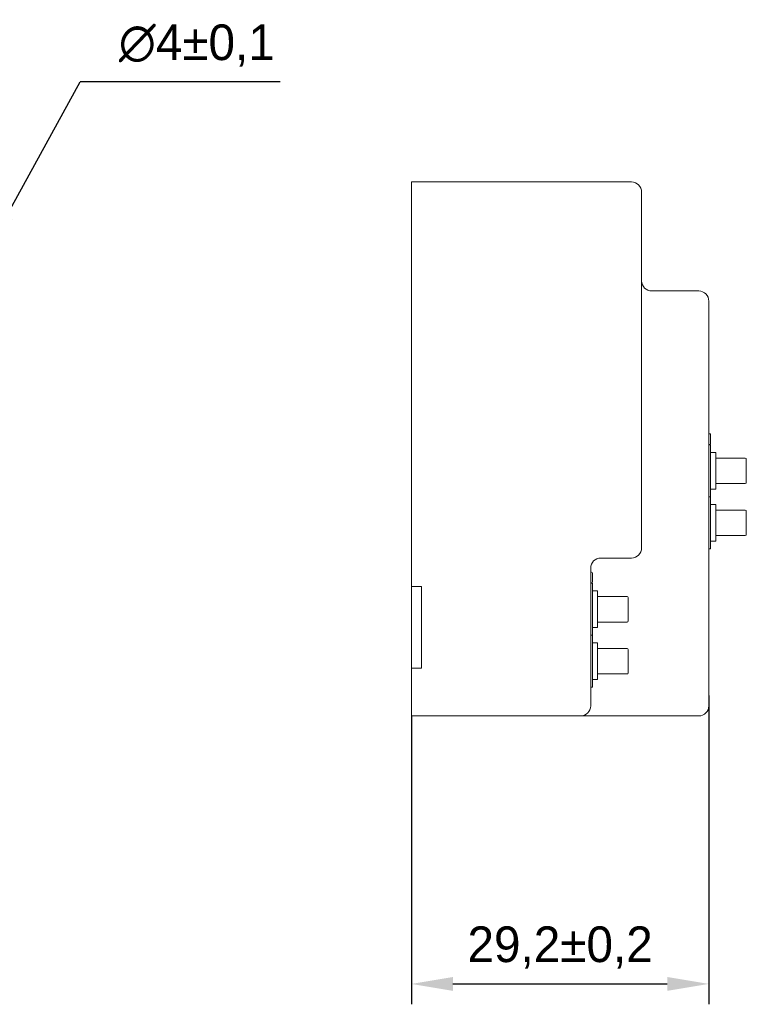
# Model space of a CAD drawing. Header units: millimetres. Extents: x 2293 to 4250, y -591 to 894.
# Tile 26 of 117: x 3631 to 3702, y 88 to 185. Entities that reach past the tile are written whole.
import ezdxf

# ---------------------------------------------------------------- set-up
doc = ezdxf.new("R2010")
doc.units = ezdxf.units.MM
doc.header["$PDSIZE"] = -1
doc.layers.add('1', color=7, linetype='Continuous', lineweight=13)
doc.dimstyles.new('ISO-25', dxfattribs={"dimtxt": 2.5, "dimasz": 2.5, "dimexe": 1.25, "dimexo": 0.625, "dimtad": 1, "dimtxsty": 'Standard', "dimcen": 2.5, "dimadec": 0, "dimazin": 0, "dimtfac": 1, "dimtmove": 0, "dimatfit": 3, "dimfxl": 1, "dimarcsym": 0})

# ---------------------------------------------------------------- blocks, each defined once
blk = doc.blocks.new('*D117')
at = {"color": 0, "lineweight": -2}
for p, q in [((3698.808, 118.506), (3698.808, 88.214)), ((3669.608, 116.506), (3669.608, 88.214)), ((3673.688, 90.214), (3694.728, 90.214))]:
    blk.add_line(p, q, dxfattribs=at)
at = {"color": 0}
for points in [[(3673.688, 90.894), (3673.688, 89.534), (3669.608, 90.214)], [(3694.728, 89.534), (3694.728, 90.894), (3698.808, 90.214)]]:
    blk.add_solid(points, dxfattribs=at)
at = {"layer": 'Defpoints', "color": 0}
for p in [(3698.808, 118.506), (3669.608, 116.506), (3698.808, 90.214)]:
    blk.add_point(p, dxfattribs=at)
at = {"color": 0, "insert": (3684.208, 93.78), "char_height": 3.5, "attachment_point": 5}
blk.add_mtext('29,2%%p0,2', dxfattribs=at)
blk = doc.blocks.new('*D119')
at = {"color": 0, "lineweight": -2}
for p, q in [((3629.872, 165.535), (3637.113, 178.718)), ((3656.72, 178.718), (3637.113, 178.718)), ((3625.982, 158.453), (3627.908, 161.959)), ((3624.018, 154.877), (3622.053, 151.301))]:
    blk.add_line(p, q, dxfattribs=at)
at = {"color": 0}
for points in [[(3629.276, 165.862), (3630.468, 165.207), (3627.908, 161.959)], [(3624.614, 154.549), (3623.422, 155.204), (3625.982, 158.453)]]:
    blk.add_solid(points, dxfattribs=at)
at = {"layer": 'Defpoints', "color": 0}
for p in [(3627.908, 161.959), (3625.982, 158.453)]:
    blk.add_point(p, dxfattribs=at)
at = {"color": 0, "insert": (3648.553, 182.284), "char_height": 3.5, "attachment_point": 5}
blk.add_mtext('∅4%%p0,1', dxfattribs=at)

msp = doc.modelspace()

# ---------------------------------------------------------------- linework, layer by layer
at = {"layer": '1', "color": 92, "linetype": 'Continuous', "lineweight": 13}
for p, q in [((3669.608, 168.906), (3691.208, 168.906)), ((3692.208, 133.006), (3692.208, 166.906)), ((3697.808, 158.206), (3693.208, 158.206)), ((3698.808, 156.206), (3698.808, 118.506)), ((3699.483, 141.806), (3700.683, 141.806)), ((3700.683, 141.806), (3702.383, 141.806)), ((3702.383, 139.306), (3699.483, 139.306)), ((3699.483, 136.706), (3700.683, 136.706)), ((3700.683, 136.706), (3702.383, 136.706)), ((3691.208, 132.006), (3688.208, 132.006)), ((3687.208, 131.006), (3687.208, 118.506)), ((3687.883, 128.226), (3689.083, 128.226)), ((3689.083, 128.226), (3690.783, 128.226)), ((3690.783, 125.726), (3687.883, 125.726)), ((3687.883, 123.126), (3689.083, 123.126)), ((3689.083, 123.126), (3690.783, 123.126)), ((3670.608, 121.206), (3669.608, 121.206)), ((3690.783, 120.626), (3687.883, 120.626)), ((3686.208, 116.506), (3669.608, 116.506)), ((3688.208, 116.506), (3697.808, 116.506))]:
    msp.add_line(p, q, dxfattribs=at)
at = {"layer": '1', "color": 7, "linetype": 'Continuous', "lineweight": 18}
for p, q in [((3669.608, 166.906), (3669.608, 168.906)), ((3691.208, 168.906), (3669.608, 168.906)), ((3692.208, 167.906), (3692.208, 166.906)), ((3669.608, 129.206), (3669.608, 166.906)), ((3692.208, 166.906), (3692.208, 133.006)), ((3697.808, 158.206), (3693.208, 158.206)), ((3698.808, 157.206), (3698.808, 156.206)), ((3698.808, 118.506), (3698.808, 156.206)), ((3698.983, 144.106), (3698.983, 143.256)), ((3698.808, 143.156), (3698.883, 143.156)), ((3698.808, 143.106), (3698.983, 143.106)), ((3698.983, 138.006), (3698.983, 143.106)), ((3699.483, 142.356), (3698.983, 142.356)), ((3699.483, 140.556), (3699.483, 142.356)), ((3702.383, 141.806), (3699.483, 141.806)), ((3702.483, 141.706), (3702.483, 141.606)), ((3702.483, 141.606), (3702.483, 139.506)), ((3699.483, 140.556), (3699.483, 138.756)), ((3702.383, 139.306), (3699.483, 139.306)), ((3702.483, 139.506), (3702.483, 139.406)), ((3698.983, 138.756), (3699.483, 138.756)), ((3698.983, 138.006), (3698.808, 138.006)), ((3698.808, 138.006), (3698.983, 138.006)), ((3698.983, 132.906), (3698.983, 138.006)), ((3699.483, 137.256), (3698.983, 137.256)), ((3699.483, 135.456), (3699.483, 137.256)), ((3702.383, 136.706), (3699.483, 136.706)), ((3702.483, 136.606), (3702.483, 136.506)), ((3702.483, 136.506), (3702.483, 134.406)), ((3699.483, 135.456), (3699.483, 133.656)), ((3702.483, 134.406), (3702.483, 134.306)), ((3698.983, 133.656), (3699.483, 133.656)), ((3702.383, 134.206), (3699.483, 134.206)), ((3698.983, 132.906), (3698.808, 132.906)), ((3691.208, 132.006), (3688.208, 132.006)), ((3687.208, 131.006), (3687.208, 118.506)), ((3687.383, 130.526), (3687.383, 129.676)), ((3687.208, 129.576), (3687.283, 129.576)), ((3687.208, 129.526), (3687.383, 129.526)), ((3687.383, 124.426), (3687.383, 129.526)), ((3669.608, 127.206), (3669.608, 129.206)), ((3670.608, 129.206), (3669.608, 129.206)), ((3670.608, 129.206), (3670.608, 127.206)), ((3687.883, 128.776), (3687.383, 128.776)), ((3687.883, 126.976), (3687.883, 128.776)), ((3690.783, 128.226), (3687.883, 128.226)), ((3690.883, 128.126), (3690.883, 128.026)), ((3690.883, 128.026), (3690.883, 125.926)), ((3669.608, 127.206), (3669.608, 123.206)), ((3670.608, 127.206), (3670.608, 123.206)), ((3687.883, 126.976), (3687.883, 125.176)), ((3690.783, 125.726), (3687.883, 125.726)), ((3690.883, 125.926), (3690.883, 125.826)), ((3687.383, 125.176), (3687.883, 125.176)), ((3687.383, 124.426), (3687.208, 124.426)), ((3687.208, 124.426), (3687.383, 124.426)), ((3687.383, 119.326), (3687.383, 124.426)), ((3687.883, 123.676), (3687.383, 123.676)), ((3687.883, 121.876), (3687.883, 123.676)), ((3669.608, 121.206), (3669.608, 123.206)), ((3670.608, 123.206), (3670.608, 121.206)), ((3690.783, 123.126), (3687.883, 123.126)), ((3690.883, 123.026), (3690.883, 122.926)), ((3690.883, 122.926), (3690.883, 120.826)), ((3687.883, 121.876), (3687.883, 120.076)), ((3669.608, 118.506), (3669.608, 121.206)), ((3669.608, 121.206), (3670.608, 121.206)), ((3690.883, 120.826), (3690.883, 120.726)), ((3687.383, 120.076), (3687.883, 120.076)), ((3690.783, 120.626), (3687.883, 120.626)), ((3687.383, 119.326), (3687.208, 119.326)), ((3669.608, 116.506), (3669.608, 118.506)), ((3687.208, 118.506), (3687.208, 117.506)), ((3698.808, 118.506), (3698.808, 117.506)), ((3669.608, 116.506), (3686.208, 116.506)), ((3688.208, 116.506), (3697.808, 116.506))]:
    msp.add_line(p, q, dxfattribs=at)
for centre, radius, start, end in [((3691.208, 167.906), 1, 0, 90), ((3693.208, 159.206), 1, 180, 270), ((3697.808, 157.206), 1, 0, 90), ((3698.883, 144.106), 0.1, 0, 90), ((3698.883, 143.256), 0.1, 270, 0), ((3702.383, 141.706), 0.1, 0, 90), ((3702.383, 139.406), 0.1, 270, 0), ((3702.383, 136.606), 0.1, 0, 90), ((3702.383, 134.306), 0.1, 270, 0), ((3691.208, 133.006), 1, 270, 0), ((3688.208, 131.006), 1, 90, 180), ((3687.283, 130.526), 0.1, 0, 90), ((3687.283, 129.676), 0.1, 270, 0), ((3690.783, 128.126), 0.1, 0, 90), ((3690.783, 125.826), 0.1, 270, 0), ((3690.783, 123.026), 0.1, 0, 90), ((3690.783, 120.726), 0.1, 270, 0), ((3686.208, 117.506), 1, 270, 0), ((3697.808, 117.506), 1, 270, 0)]:
    msp.add_arc(centre, radius, start, end, dxfattribs=at)
at = {"layer": '1', "color": 92, "linetype": 'Continuous', "lineweight": 13}
msp.add_arc((3688.208, 131.006), 1, 90, 180, dxfattribs=at)
at = {"layer": '1', "color": 7, "linetype": 'Continuous', "lineweight": 18}
msp.add_open_spline([(3688.208, 116.506), (3688.192, 116.506), (3688.177, 116.506), (3688.146, 116.506), (3688.1, 116.506), (3688.054, 116.506), (3687.962, 116.506), (3687.9, 116.506), (3687.779, 116.506), (3687.718, 116.506), (3687.599, 116.506), (3687.54, 116.506), (3687.249, 116.506), (3687.031, 116.506), (3686.794, 116.506), (3686.748, 116.506), (3686.683, 116.506), (3686.661, 116.506), (3686.62, 116.506), (3686.6, 116.506), (3686.503, 116.506), (3686.436, 116.506), (3686.366, 116.506), (3686.353, 116.506), (3686.328, 116.506), (3686.317, 116.506), (3686.285, 116.506), (3686.267, 116.506), (3686.223, 116.506), (3686.208, 116.506), (3686.208, 116.506)], degree=3, knots=[0, 0, 0, 0, 0.015631, 0.015631, 0.031261, 0.062523, 0.062523, 0.125045, 0.125045, 0.187568, 0.187568, 0.250091, 0.250091, 0.500181, 0.500181, 0.562704, 0.562704, 0.593965, 0.593965, 0.625227, 0.625227, 0.750272, 0.750272, 0.781533, 0.781533, 0.812794, 0.812794, 0.875317, 0.875317, 1, 1, 1, 1], dxfattribs=at)

# ---------------------------------------------------------------- dimensions: what is measured, and where the dimension line sits
at = {"color": 1}
dim = msp.add_diameter_dim_2p(p1=(3625.982, 158.453), p2=(3627.908, 161.959), dimstyle='ISO-25', override={"dimtxt": 3.5, "dimasz": 4.08, "dimexe": 2, "dimexo": 0, "dimgap": 1.524, "dimtih": 1, "dimtoh": 1, "dimdec": 0, "dimzin": 0, "dimtxsty": 'Standard', "dimadec": 2, "dimtol": 1, "dimlim": 0, "dimtp": 0.1, "dimtm": 0.1, "dimtdec": 1, "dimtzin": 0}, dxfattribs=at)
dim.commit()
dim.dimension.update_dxf_attribs({"geometry": '*D119', "text_midpoint": (3648.553, 178.718), "dimtype": 163})
dim = msp.add_linear_dim(base=(3698.808, 90.214), p1=(3669.608, 116.506), p2=(3698.808, 118.506), dimstyle='ISO-25', override={"dimtxt": 3.5, "dimasz": 4.08, "dimexe": 2, "dimexo": 0, "dimgap": 1.524, "dimtih": 1, "dimtoh": 1, "dimdec": 1, "dimzin": 0, "dimtxsty": 'Standard', "dimadec": 2, "dimtol": 1, "dimtp": 0.2, "dimtm": 0.2, "dimtdec": 1, "dimtzin": 0}, dxfattribs=at)
dim.commit()
dim.dimension.update_dxf_attribs({"geometry": '*D117', "text_midpoint": (3684.208, 93.78)})

doc.saveas('drawing.dxf')
